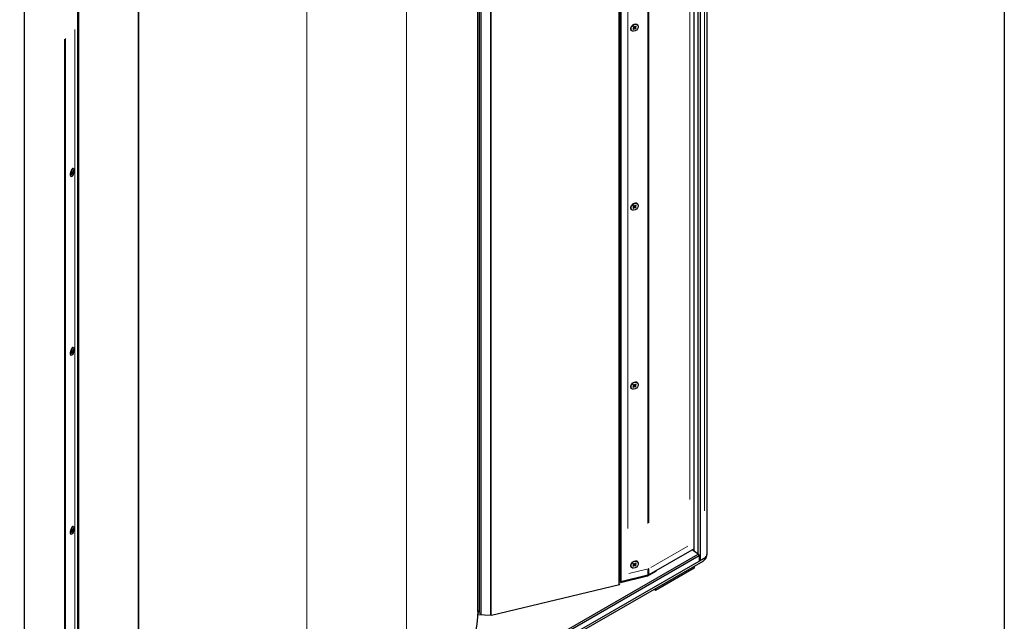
# Model space of a CAD drawing. Header units: millimetres. Extents: x -2236 to 4365, y 90 to 3088.
# Tile 33 of 39: x 3787 to 4365, y 582 to 935. Entities that reach past the tile are written whole.
import ezdxf

# ---------------------------------------------------------------- set-up
doc = ezdxf.new("R2010")
doc.units = ezdxf.units.MM
doc.header["$LTSCALE"] = 15
doc.layers.add('Border (ISO)', color=7, linetype='Continuous', lineweight=25)
doc.layers.add('Visibile (ISO)', color=7, linetype='Continuous', lineweight=25)
doc.layers.add('Visibile sottile (ISO)', color=9, linetype='Continuous', lineweight=18, true_color=0x808080)

# ---------------------------------------------------------------- blocks, each defined once
blk = doc.blocks.new('Bordi Bordo di default')
at = {"layer": 'Border (ISO)', "flags": 128}
blk.add_lwpolyline([(6, 6), (6, 204), (291, 204), (291, 6), (6, 6)], dxfattribs=at)

msp = doc.modelspace()

# ---------------------------------------------------------------- linework, layer by layer
at = {"layer": 'Visibile (ISO)'}
for p, q in [((4190.451, 1173.895), (4190.451, 621.132)), ((4186.481, 1170.721), (4186.481, 617.679)), ((4183.034, 623.041), (4183.034, 1165.598)), ((4185.42, 621.426), (4185.42, 1166.973)), ((4138.891, 603.46), (4138.891, 1140.178)), ((4139.435, 605.855), (4139.435, 1140.491)), ((4139.91, 1140.765), (4139.91, 605.267)), ((4055.962, 587.832), (4055.962, 1092.422)), ((4057.087, 587.832), (4057.087, 1093.07)), ((4057.837, 1093.502), (4057.837, 585.679)), ((4063.709, 1096.884), (4063.709, 585.382)), ((4063.709, 585.382), (4063.709, 1096.884)), ((3856.881, 465.904), (3856.881, 977.779)), ((3857.068, 472.649), (3857.068, 977.887)), ((3821.348, 421.819), (3821.348, 957.317)), ((3821.823, 421.035), (3821.823, 957.591)), ((3789.794, 942.285), (3789.794, 389.242)), ((4146.232, 931.347), (4146.182, 931.273)), ((4147.133, 930.845), (4147.657, 930.508)), ((4147.476, 931.208), (4147.931, 930.797)), ((4147.675, 930.491), (4147.522, 930.69)), ((4147.532, 932.399), (4147.614, 932.433)), ((4148.637, 931.448), (4148.107, 930.834)), ((4148.319, 930.502), (4148.155, 930.694)), ((4148.858, 930.151), (4148.335, 930.488)), ((4148.937, 931.219), (4148.347, 930.651)), ((4149.89, 932.032), (4149.845, 932.088)), ((4146.101, 928.964), (4146.056, 929.02)), ((4147.054, 929.777), (4147.645, 930.345)), ((4147.354, 929.548), (4147.884, 930.162)), ((4148.515, 929.788), (4148.06, 930.199)), ((3817.552, 844.522), (3817.828, 845.272)), ((3817.589, 845.614), (3817.833, 845.438)), ((3817.971, 845.804), (3817.676, 845.878)), ((3817.692, 844.385), (3817.939, 845.162)), ((3817.749, 846.082), (3817.961, 845.811)), ((3818.012, 845.26), (3817.839, 845.31)), ((3817.969, 847.717), (3818.244, 847.865)), ((3818.233, 844.982), (3818.022, 845.253)), ((3818.291, 846.68), (3818.043, 845.902)), ((3818.394, 845.45), (3818.149, 845.627)), ((3818.43, 846.543), (3818.155, 845.793)), ((3818.623, 847.886), (3818.527, 847.912)), ((3816.878, 843.653), (3817.042, 843.387)), ((3817.359, 843.178), (3817.262, 843.204)), ((4147.532, 827.328), (4147.614, 827.362)), ((4148.637, 826.377), (4148.107, 825.763)), ((4149.89, 826.961), (4149.845, 827.016)), ((4146.101, 823.893), (4146.056, 823.949)), ((4146.232, 826.276), (4146.182, 826.202)), ((4147.054, 824.705), (4147.645, 825.274)), ((4147.133, 825.774), (4147.657, 825.436)), ((4147.354, 824.476), (4147.884, 825.091)), ((4147.476, 826.136), (4147.931, 825.726)), ((4147.675, 825.42), (4147.522, 825.619)), ((4148.515, 824.717), (4148.06, 825.128)), ((4148.319, 825.431), (4148.155, 825.623)), ((4148.858, 825.08), (4148.335, 825.417)), ((4148.937, 826.148), (4148.347, 825.58)), ((3817.552, 739.45), (3817.828, 740.201)), ((3817.589, 740.543), (3817.833, 740.367)), ((3817.971, 740.733), (3817.676, 740.807)), ((3817.692, 739.313), (3817.939, 740.091)), ((3817.749, 741.011), (3817.961, 740.74)), ((3818.012, 740.189), (3817.839, 740.239)), ((3817.969, 742.646), (3818.244, 742.794)), ((3818.233, 739.911), (3818.022, 740.182)), ((3818.291, 741.609), (3818.043, 740.831)), ((3818.394, 740.379), (3818.149, 740.556)), ((3818.43, 741.472), (3818.155, 740.722)), ((3818.623, 742.815), (3818.527, 742.841)), ((3816.878, 738.581), (3817.042, 738.316)), ((3817.359, 738.107), (3817.262, 738.133)), ((4146.101, 718.822), (4146.056, 718.877)), ((4146.232, 721.205), (4146.182, 721.131)), ((4147.054, 719.634), (4147.645, 720.203)), ((4147.133, 720.703), (4147.657, 720.365)), ((4147.354, 719.405), (4147.884, 720.02)), ((4147.476, 721.065), (4147.931, 720.655)), ((4147.675, 720.348), (4147.522, 720.548)), ((4147.532, 722.257), (4147.614, 722.291)), ((4148.515, 719.646), (4148.06, 720.057)), ((4148.637, 721.306), (4148.107, 720.691)), ((4148.319, 720.36), (4148.155, 720.552)), ((4148.858, 720.008), (4148.335, 720.346)), ((4148.937, 721.077), (4148.347, 720.508)), ((4149.89, 721.89), (4149.845, 721.945)), ((3817.971, 635.662), (3817.676, 635.736)), ((3817.749, 635.94), (3817.961, 635.669)), ((3817.969, 637.575), (3818.244, 637.722)), ((3818.291, 636.538), (3818.043, 635.76)), ((3818.43, 636.401), (3818.155, 635.651)), ((3818.623, 637.744), (3818.527, 637.77)), ((3816.878, 633.51), (3817.042, 633.244)), ((3817.359, 633.036), (3817.262, 633.062)), ((3817.552, 634.379), (3817.828, 635.129)), ((3817.589, 635.472), (3817.833, 635.295)), ((3817.692, 634.242), (3817.939, 635.02)), ((3818.012, 635.118), (3817.839, 635.167)), ((3818.233, 634.84), (3818.022, 635.111)), ((3818.394, 635.308), (3818.149, 635.484)), ((4183.034, 624.685), (4156.404, 609.35)), ((3789.796, 393.598), (4185.422, 621.424)), ((4185.951, 620.453), (3790.324, 392.627)), ((4185.422, 621.424), (4181.722, 623.929)), ((4185.422, 621.424), (4185.951, 620.453)), ((4185.951, 620.453), (4185.951, 617.373)), ((4185.951, 617.373), (4189.133, 619.206)), ((4189.133, 619.206), (4186.481, 617.679)), ((3786.218, 385.961), (4188.208, 617.452)), ((3790.324, 389.547), (4185.951, 617.373)), ((4146.101, 613.751), (4146.056, 613.806)), ((4146.232, 616.133), (4146.182, 616.06)), ((4147.054, 614.563), (4147.645, 615.132)), ((4147.133, 615.632), (4147.657, 615.294)), ((4147.354, 614.334), (4147.884, 614.949)), ((4147.476, 615.994), (4147.931, 615.584)), ((4147.675, 615.277), (4147.522, 615.477)), ((4147.532, 617.186), (4147.614, 617.22)), ((4148.515, 614.575), (4148.06, 614.985)), ((4148.637, 616.235), (4148.107, 615.62)), ((4148.319, 615.289), (4148.155, 615.48)), ((4148.858, 614.937), (4148.335, 615.275)), ((4148.937, 616.006), (4148.347, 615.437)), ((4149.89, 616.818), (4149.845, 616.874)), ((4183.034, 613.32), (4160.23, 600.188)), ((4183.034, 614.472), (4183.034, 613.32)), ((4186.481, 617.679), (4185.951, 617.706)), ((4155.527, 608.515), (4138.891, 604.497)), ((4155.764, 609.097), (4139.91, 605.267)), ((4155.25, 608.448), (4155.25, 608.972)), ((4160.772, 611.535), (4155.527, 608.515)), ((4155.722, 608.627), (4155.722, 609.086)), ((4157.561, 610.016), (4157.824, 609.838)), ((4158.191, 610.049), (4157.982, 610.258)), ((4160.509, 611.714), (4160.772, 611.535)), ((4139.168, 603.527), (4063.987, 585.368)), ((4138.891, 603.913), (4139.168, 603.527)), ((4139.91, 605.267), (4139.435, 605.855)), ((4160.23, 600.188), (4160.23, 601.34)), ((4159.497, 600.918), (4160.23, 600.188)), ((4063.987, 585.368), (4055.897, 585.777)), ((4055.941, 586.954), (4057.837, 586.858))]:
    msp.add_line(p, q, dxfattribs=at)
msp.add_arc((4185.963, 621.352), 4.5, 299.935992, 355.476317, dxfattribs=at)
for centre, major_axis, ratio, start_param, end_param in [((4147.95, 930.554), (-1.894, -1.534), 0.7409493, 3.1415927, 6.2831853), ((4147.573, 930.41), (0.101, 0.082), 0.7409493, 4.828169, 6.5220242), ((4148.024, 930.887), (-0.101, -0.082), 0.7409493, 0.11578, 1.8096352), ((4148.419, 930.586), (-0.101, -0.082), 0.7409493, 4.828169, 6.5220242), ((4147.967, 930.109), (0.101, 0.082), 0.7409493, 0.11578, 1.8096352), ((3817.895, 845.558), (-0.632, -2.354), 0.3455103, 3.1415927, 6.2831853), ((3817.794, 845.315), (0.034, 0.126), 0.3455103, 4.4584632, 6.1523184), ((3817.978, 845.134), (0.034, 0.126), 0.3455103, 6.0292596, 7.7231148), ((3818.005, 845.93), (-0.034, -0.126), 0.3455103, 6.0292596, 7.7231148), ((3818.188, 845.75), (-0.034, -0.126), 0.3455103, 4.4584632, 6.1523184), ((4147.95, 825.483), (-1.894, -1.534), 0.7409493, 3.1415927, 6.2831853), ((4147.573, 825.339), (0.101, 0.082), 0.7409493, 4.828169, 6.5220242), ((4147.967, 825.038), (0.101, 0.082), 0.7409493, 0.11578, 1.8096352), ((4148.024, 825.816), (-0.101, -0.082), 0.7409493, 0.11578, 1.8096352), ((4148.419, 825.515), (-0.101, -0.082), 0.7409493, 4.828169, 6.5220242), ((3817.895, 740.487), (-0.632, -2.354), 0.3455103, 3.1415927, 6.2831853), ((3817.794, 740.243), (0.034, 0.126), 0.3455103, 4.4584632, 6.1523184), ((3817.978, 740.063), (0.034, 0.126), 0.3455103, 6.0292596, 7.7231148), ((3818.005, 740.859), (-0.034, -0.126), 0.3455103, 6.0292596, 7.7231148), ((3818.188, 740.679), (-0.034, -0.126), 0.3455103, 4.4584632, 6.1523184), ((4147.95, 720.411), (-1.894, -1.534), 0.7409493, 3.1415927, 6.2831853), ((4147.573, 720.268), (0.101, 0.082), 0.7409493, 4.828169, 6.5220242), ((4147.967, 719.966), (0.101, 0.082), 0.7409493, 0.11578, 1.8096352), ((4148.024, 720.745), (-0.101, -0.082), 0.7409493, 0.11578, 1.8096352), ((4148.419, 720.443), (-0.101, -0.082), 0.7409493, 4.828169, 6.5220242), ((3817.895, 635.416), (-0.632, -2.354), 0.3455103, 3.1415927, 6.2831853), ((3818.005, 635.788), (-0.034, -0.126), 0.3455103, 6.0292596, 7.7231148), ((3818.188, 635.608), (-0.034, -0.126), 0.3455103, 4.4584632, 6.1523184), ((3817.794, 635.172), (0.034, 0.126), 0.3455103, 4.4584632, 6.1523184), ((3817.978, 634.992), (0.034, 0.126), 0.3455103, 6.0292596, 7.7231148), ((4185.963, 621.352), (4.486, -0.355), 0.6240545, 5.5452145, 6.3723065), ((4185.951, 621.36), (-4.494, 0.373), 0.623819, 2.4079372, 3.1933354), ((4147.95, 615.34), (-1.894, -1.534), 0.7409493, 3.1415927, 6.2831853), ((4147.573, 615.197), (0.101, 0.082), 0.7409493, 4.828169, 6.5220242), ((4147.967, 614.895), (0.101, 0.082), 0.7409493, 0.11578, 1.8096352), ((4148.024, 615.674), (-0.101, -0.082), 0.7409493, 0.11578, 1.8096352), ((4148.419, 615.372), (-0.101, -0.082), 0.7409493, 4.828169, 6.5220242), ((4056.524, 587.832), (0.563, 0), 0.5758617, 3.1415927, 6.2831853)]:
    msp.add_ellipse(centre, major_axis=major_axis, ratio=ratio, start_param=start_param, end_param=end_param, dxfattribs=at)
for centre, major_axis, ratio in [((4147.996, 930.498), (1.894, 1.534), 0.7409493), ((3817.991, 845.532), (0.632, 2.354), 0.3455103), ((4147.996, 825.427), (1.894, 1.534), 0.7409493), ((3817.991, 740.461), (0.632, 2.354), 0.3455103), ((4147.996, 720.356), (1.894, 1.534), 0.7409493), ((3817.991, 635.39), (0.632, 2.354), 0.3455103), ((4147.996, 615.284), (1.894, 1.534), 0.7409493)]:
    msp.add_ellipse(centre, major_axis=major_axis, ratio=ratio, dxfattribs=at)
for points, knots in [([(4147.167, 930.833), (4147.167, 930.832), (4147.167, 930.832), (4147.164, 930.831), (4147.16, 930.831), (4147.149, 930.836), (4147.141, 930.84), (4147.133, 930.845)], [0.04796298, 0.04796298, 0.04796298, 0.04796298, 0.049083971, 0.049083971, 0.054015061, 0.054015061, 0.058979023, 0.058979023, 0.058979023, 0.058979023]), ([(4147.167, 930.833), (4147.185, 930.859), (4147.204, 930.885), (4147.243, 930.936), (4147.264, 930.961), (4147.307, 931.01), (4147.33, 931.034), (4147.376, 931.081), (4147.401, 931.103), (4147.45, 931.146), (4147.475, 931.166), (4147.501, 931.185)], [6.05978993, 6.05978993, 6.05978993, 6.05978993, 6.14908078, 6.14908078, 6.23837164, 6.23837164, 6.3276625, 6.3276625, 6.41695335, 6.41695335, 6.50365877, 6.50365877, 6.50365877, 6.50365877]), ([(4148.937, 931.219), (4148.928, 931.211), (4148.916, 931.202), (4148.896, 931.191), (4148.883, 931.187), (4148.865, 931.185), (4148.856, 931.185), (4148.849, 931.186)], [0.019671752, 0.019671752, 0.019671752, 0.019671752, 0.024635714, 0.024635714, 0.029566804, 0.029566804, 0.033541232, 0.033541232, 0.033541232, 0.033541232]), ([(4147.388, 929.643), (4147.389, 929.635), (4147.388, 929.625), (4147.385, 929.605), (4147.381, 929.591), (4147.37, 929.569), (4147.362, 929.557), (4147.354, 929.548)], [0.045109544, 0.045109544, 0.045109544, 0.045109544, 0.049083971, 0.049083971, 0.054015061, 0.054015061, 0.058979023, 0.058979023, 0.058979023, 0.058979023]), ([(4148.515, 929.788), (4148.508, 929.795), (4148.499, 929.803), (4148.482, 929.82), (4148.472, 929.83), (4148.457, 929.847), (4148.449, 929.855), (4148.443, 929.862)], [0.019671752, 0.019671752, 0.019671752, 0.019671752, 0.024635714, 0.024635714, 0.029566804, 0.029566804, 0.033541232, 0.033541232, 0.033541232, 0.033541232]), ([(3817.595, 844.522), (3817.592, 844.524), (3817.589, 844.527), (3817.584, 844.533), (3817.581, 844.537), (3817.575, 844.545), (3817.572, 844.549), (3817.568, 844.556), (3817.567, 844.558), (3817.566, 844.559)], [4.70460991, 4.70460991, 4.70460991, 4.70460991, 4.7506064, 4.7506064, 4.79660288, 4.79660288, 4.84259937, 4.84259937, 4.85801829, 4.85801829, 4.85801829, 4.85801829]), ([(3817.594, 845.611), (3817.603, 845.642), (3817.611, 845.674), (3817.63, 845.737), (3817.64, 845.769), (3817.66, 845.832), (3817.671, 845.864), (3817.693, 845.925), (3817.704, 845.955), (3817.728, 846.014), (3817.74, 846.043), (3817.752, 846.072)], [6.06706518, 6.06706518, 6.06706518, 6.06706518, 6.1524998, 6.1524998, 6.23974062, 6.23974062, 6.32698144, 6.32698144, 6.41422226, 6.41422226, 6.50146307, 6.50146307, 6.50146307, 6.50146307]), ([(3817.669, 844.483), (3817.676, 844.476), (3817.683, 844.467), (3817.692, 844.449), (3817.696, 844.435), (3817.698, 844.411), (3817.696, 844.396), (3817.692, 844.385)], [0.045109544, 0.045109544, 0.045109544, 0.045109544, 0.049083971, 0.049083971, 0.054015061, 0.054015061, 0.058979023, 0.058979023, 0.058979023, 0.058979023]), ([(3818.317, 845.482), (3818.327, 845.479), (3818.337, 845.475), (3818.356, 845.468), (3818.367, 845.464), (3818.383, 845.457), (3818.39, 845.453), (3818.394, 845.45)], [0.045109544, 0.045109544, 0.045109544, 0.045109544, 0.049083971, 0.049083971, 0.054015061, 0.054015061, 0.058979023, 0.058979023, 0.058979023, 0.058979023]), ([(3818.43, 846.543), (3818.426, 846.532), (3818.419, 846.519), (3818.402, 846.5), (3818.391, 846.491), (3818.371, 846.481), (3818.36, 846.477), (3818.35, 846.475)], [0.019671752, 0.019671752, 0.019671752, 0.019671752, 0.024635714, 0.024635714, 0.029566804, 0.029566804, 0.033541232, 0.033541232, 0.033541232, 0.033541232]), ([(4147.167, 825.762), (4147.167, 825.761), (4147.167, 825.761), (4147.164, 825.759), (4147.16, 825.76), (4147.149, 825.764), (4147.141, 825.769), (4147.133, 825.774)], [0.04796298, 0.04796298, 0.04796298, 0.04796298, 0.049083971, 0.049083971, 0.054015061, 0.054015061, 0.058979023, 0.058979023, 0.058979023, 0.058979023]), ([(4147.167, 825.762), (4147.185, 825.788), (4147.204, 825.814), (4147.243, 825.865), (4147.264, 825.89), (4147.307, 825.939), (4147.33, 825.963), (4147.376, 826.009), (4147.401, 826.032), (4147.45, 826.075), (4147.475, 826.095), (4147.501, 826.114)], [6.05978993, 6.05978993, 6.05978993, 6.05978993, 6.14908078, 6.14908078, 6.23837164, 6.23837164, 6.3276625, 6.3276625, 6.41695335, 6.41695335, 6.50365877, 6.50365877, 6.50365877, 6.50365877]), ([(4147.388, 824.572), (4147.389, 824.564), (4147.388, 824.554), (4147.385, 824.534), (4147.381, 824.52), (4147.37, 824.498), (4147.362, 824.486), (4147.354, 824.476)], [0.045109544, 0.045109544, 0.045109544, 0.045109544, 0.049083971, 0.049083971, 0.054015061, 0.054015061, 0.058979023, 0.058979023, 0.058979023, 0.058979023]), ([(4148.515, 824.717), (4148.508, 824.723), (4148.499, 824.732), (4148.482, 824.749), (4148.472, 824.759), (4148.457, 824.775), (4148.449, 824.784), (4148.443, 824.791)], [0.019671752, 0.019671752, 0.019671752, 0.019671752, 0.024635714, 0.024635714, 0.029566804, 0.029566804, 0.033541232, 0.033541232, 0.033541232, 0.033541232]), ([(4148.937, 826.148), (4148.928, 826.14), (4148.916, 826.131), (4148.896, 826.12), (4148.883, 826.116), (4148.865, 826.113), (4148.856, 826.114), (4148.849, 826.115)], [0.019671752, 0.019671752, 0.019671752, 0.019671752, 0.024635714, 0.024635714, 0.029566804, 0.029566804, 0.033541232, 0.033541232, 0.033541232, 0.033541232]), ([(3817.594, 740.539), (3817.603, 740.571), (3817.611, 740.603), (3817.63, 740.666), (3817.64, 740.698), (3817.66, 740.761), (3817.671, 740.792), (3817.693, 740.854), (3817.704, 740.884), (3817.728, 740.943), (3817.74, 740.972), (3817.752, 741)], [6.06706518, 6.06706518, 6.06706518, 6.06706518, 6.1524998, 6.1524998, 6.23974062, 6.23974062, 6.32698144, 6.32698144, 6.41422226, 6.41422226, 6.50146307, 6.50146307, 6.50146307, 6.50146307]), ([(3818.317, 740.411), (3818.327, 740.408), (3818.337, 740.404), (3818.356, 740.397), (3818.367, 740.392), (3818.383, 740.385), (3818.39, 740.382), (3818.394, 740.379)], [0.045109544, 0.045109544, 0.045109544, 0.045109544, 0.049083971, 0.049083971, 0.054015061, 0.054015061, 0.058979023, 0.058979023, 0.058979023, 0.058979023]), ([(3818.43, 741.472), (3818.426, 741.46), (3818.419, 741.448), (3818.402, 741.429), (3818.391, 741.42), (3818.371, 741.41), (3818.36, 741.406), (3818.35, 741.404)], [0.019671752, 0.019671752, 0.019671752, 0.019671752, 0.024635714, 0.024635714, 0.029566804, 0.029566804, 0.033541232, 0.033541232, 0.033541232, 0.033541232]), ([(3817.595, 739.45), (3817.592, 739.453), (3817.589, 739.456), (3817.584, 739.462), (3817.581, 739.466), (3817.575, 739.474), (3817.572, 739.478), (3817.568, 739.485), (3817.567, 739.487), (3817.566, 739.488)], [4.70460991, 4.70460991, 4.70460991, 4.70460991, 4.7506064, 4.7506064, 4.79660288, 4.79660288, 4.84259937, 4.84259937, 4.85801829, 4.85801829, 4.85801829, 4.85801829]), ([(3817.669, 739.412), (3817.676, 739.405), (3817.683, 739.396), (3817.692, 739.377), (3817.696, 739.364), (3817.698, 739.34), (3817.696, 739.325), (3817.692, 739.313)], [0.045109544, 0.045109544, 0.045109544, 0.045109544, 0.049083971, 0.049083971, 0.054015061, 0.054015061, 0.058979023, 0.058979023, 0.058979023, 0.058979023]), ([(4147.167, 720.69), (4147.167, 720.69), (4147.167, 720.69), (4147.164, 720.688), (4147.16, 720.689), (4147.149, 720.693), (4147.141, 720.698), (4147.133, 720.703)], [0.04796298, 0.04796298, 0.04796298, 0.04796298, 0.049083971, 0.049083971, 0.054015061, 0.054015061, 0.058979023, 0.058979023, 0.058979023, 0.058979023]), ([(4147.167, 720.69), (4147.185, 720.717), (4147.204, 720.743), (4147.243, 720.794), (4147.264, 720.819), (4147.307, 720.868), (4147.33, 720.892), (4147.376, 720.938), (4147.401, 720.961), (4147.45, 721.003), (4147.475, 721.024), (4147.501, 721.043)], [6.05978993, 6.05978993, 6.05978993, 6.05978993, 6.14908078, 6.14908078, 6.23837164, 6.23837164, 6.3276625, 6.3276625, 6.41695335, 6.41695335, 6.50365877, 6.50365877, 6.50365877, 6.50365877]), ([(4147.388, 719.501), (4147.389, 719.493), (4147.388, 719.483), (4147.385, 719.463), (4147.381, 719.449), (4147.37, 719.427), (4147.362, 719.414), (4147.354, 719.405)], [0.045109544, 0.045109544, 0.045109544, 0.045109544, 0.049083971, 0.049083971, 0.054015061, 0.054015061, 0.058979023, 0.058979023, 0.058979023, 0.058979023]), ([(4148.515, 719.646), (4148.508, 719.652), (4148.499, 719.661), (4148.482, 719.677), (4148.472, 719.688), (4148.457, 719.704), (4148.449, 719.713), (4148.443, 719.72)], [0.019671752, 0.019671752, 0.019671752, 0.019671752, 0.024635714, 0.024635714, 0.029566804, 0.029566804, 0.033541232, 0.033541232, 0.033541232, 0.033541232]), ([(4148.937, 721.077), (4148.928, 721.068), (4148.916, 721.06), (4148.896, 721.049), (4148.883, 721.045), (4148.865, 721.042), (4148.856, 721.042), (4148.849, 721.044)], [0.019671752, 0.019671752, 0.019671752, 0.019671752, 0.024635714, 0.024635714, 0.029566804, 0.029566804, 0.033541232, 0.033541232, 0.033541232, 0.033541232]), ([(3817.594, 635.468), (3817.603, 635.5), (3817.611, 635.532), (3817.63, 635.595), (3817.64, 635.627), (3817.66, 635.69), (3817.671, 635.721), (3817.693, 635.783), (3817.704, 635.813), (3817.728, 635.872), (3817.74, 635.901), (3817.752, 635.929)], [6.06706518, 6.06706518, 6.06706518, 6.06706518, 6.1524998, 6.1524998, 6.23974062, 6.23974062, 6.32698144, 6.32698144, 6.41422226, 6.41422226, 6.50146307, 6.50146307, 6.50146307, 6.50146307]), ([(3818.43, 636.401), (3818.426, 636.389), (3818.419, 636.377), (3818.402, 636.358), (3818.391, 636.349), (3818.371, 636.338), (3818.36, 636.334), (3818.35, 636.333)], [0.019671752, 0.019671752, 0.019671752, 0.019671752, 0.024635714, 0.024635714, 0.029566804, 0.029566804, 0.033541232, 0.033541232, 0.033541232, 0.033541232]), ([(3817.595, 634.379), (3817.592, 634.382), (3817.589, 634.384), (3817.584, 634.391), (3817.581, 634.394), (3817.575, 634.403), (3817.572, 634.407), (3817.568, 634.414), (3817.567, 634.415), (3817.566, 634.417)], [4.70460991, 4.70460991, 4.70460991, 4.70460991, 4.7506064, 4.7506064, 4.79660288, 4.79660288, 4.84259937, 4.84259937, 4.85801829, 4.85801829, 4.85801829, 4.85801829]), ([(3817.669, 634.341), (3817.676, 634.334), (3817.683, 634.325), (3817.692, 634.306), (3817.696, 634.293), (3817.698, 634.269), (3817.696, 634.254), (3817.692, 634.242)], [0.045109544, 0.045109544, 0.045109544, 0.045109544, 0.049083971, 0.049083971, 0.054015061, 0.054015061, 0.058979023, 0.058979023, 0.058979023, 0.058979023]), ([(3818.317, 635.34), (3818.327, 635.336), (3818.337, 635.333), (3818.356, 635.326), (3818.367, 635.321), (3818.383, 635.314), (3818.39, 635.31), (3818.394, 635.308)], [0.045109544, 0.045109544, 0.045109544, 0.045109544, 0.049083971, 0.049083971, 0.054015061, 0.054015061, 0.058979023, 0.058979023, 0.058979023, 0.058979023]), ([(4147.167, 615.619), (4147.167, 615.619), (4147.167, 615.618), (4147.164, 615.617), (4147.16, 615.618), (4147.149, 615.622), (4147.141, 615.627), (4147.133, 615.632)], [0.04796298, 0.04796298, 0.04796298, 0.04796298, 0.049083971, 0.049083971, 0.054015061, 0.054015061, 0.058979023, 0.058979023, 0.058979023, 0.058979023]), ([(4147.167, 615.619), (4147.185, 615.646), (4147.204, 615.672), (4147.243, 615.723), (4147.264, 615.748), (4147.307, 615.797), (4147.33, 615.821), (4147.376, 615.867), (4147.401, 615.89), (4147.45, 615.932), (4147.475, 615.953), (4147.501, 615.972)], [6.05978993, 6.05978993, 6.05978993, 6.05978993, 6.14908078, 6.14908078, 6.23837164, 6.23837164, 6.3276625, 6.3276625, 6.41695335, 6.41695335, 6.50365877, 6.50365877, 6.50365877, 6.50365877]), ([(4147.388, 614.43), (4147.389, 614.422), (4147.388, 614.412), (4147.385, 614.391), (4147.381, 614.378), (4147.37, 614.356), (4147.362, 614.343), (4147.354, 614.334)], [0.045109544, 0.045109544, 0.045109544, 0.045109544, 0.049083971, 0.049083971, 0.054015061, 0.054015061, 0.058979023, 0.058979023, 0.058979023, 0.058979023]), ([(4148.515, 614.575), (4148.508, 614.581), (4148.499, 614.59), (4148.482, 614.606), (4148.472, 614.617), (4148.457, 614.633), (4148.449, 614.642), (4148.443, 614.649)], [0.019671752, 0.019671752, 0.019671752, 0.019671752, 0.024635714, 0.024635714, 0.029566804, 0.029566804, 0.033541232, 0.033541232, 0.033541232, 0.033541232]), ([(4148.937, 616.006), (4148.928, 615.997), (4148.916, 615.989), (4148.896, 615.978), (4148.883, 615.974), (4148.865, 615.971), (4148.856, 615.971), (4148.849, 615.973)], [0.019671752, 0.019671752, 0.019671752, 0.019671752, 0.024635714, 0.024635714, 0.029566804, 0.029566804, 0.033541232, 0.033541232, 0.033541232, 0.033541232]), ([(4055.96, 588.079), (4055.906, 580.074), (4054.129, 572.213), (4050.697, 564.701), (4047.598, 557.918), (4043.123, 551.405), (4037.45, 545.419), (4031.133, 538.755), (4023.327, 532.716), (4014.224, 527.474)], [0.0811774, 0.0811774, 0.0811774, 0.0811774, 5.1859074, 5.1859074, 5.1859074, 9.7946341, 9.7946341, 9.7946341, 14.9259343, 14.9259343, 14.9259343, 14.9259343])]:
    msp.add_open_spline(points, degree=3, knots=knots, dxfattribs=at)
for points, weights in [([(4148.595, 931.245), (4148.712, 931.218), (4148.849, 931.186)], [1.01272392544, 1.01090375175, 1.00269803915]), ([(4147.388, 929.643), (4147.369, 929.8), (4147.353, 929.933)], [1.00269803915, 1.01090375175, 1.01272392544]), ([(4148.223, 930.114), (4148.324, 929.998), (4148.443, 929.862)], [1.01272392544, 1.01090375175, 1.00269803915]), ([(3817.669, 844.483), (3817.619, 844.53), (3817.572, 844.575)], [1.00269803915, 1.00580228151, 1.00799267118]), ([(3818.317, 845.482), (3818.133, 845.54), (3817.977, 845.589)], [1.00269803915, 1.01090375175, 1.01272392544]), ([(3818.217, 846.449), (3818.282, 846.462), (3818.35, 846.475)], [1.00784260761, 1.00569669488, 1.00269803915]), ([(4147.388, 824.572), (4147.369, 824.729), (4147.353, 824.862)], [1.00269803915, 1.01090375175, 1.01272392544]), ([(4148.223, 825.043), (4148.324, 824.927), (4148.443, 824.791)], [1.01272392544, 1.01090375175, 1.00269803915]), ([(4148.595, 826.174), (4148.712, 826.147), (4148.849, 826.115)], [1.01272392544, 1.01090375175, 1.00269803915]), ([(3818.317, 740.411), (3818.133, 740.469), (3817.977, 740.518)], [1.00269803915, 1.01090375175, 1.01272392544]), ([(3818.217, 741.378), (3818.282, 741.39), (3818.35, 741.404)], [1.00784260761, 1.00569669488, 1.00269803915]), ([(3817.669, 739.412), (3817.619, 739.459), (3817.572, 739.504)], [1.00269803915, 1.00580228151, 1.00799267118]), ([(4147.388, 719.501), (4147.369, 719.658), (4147.353, 719.791)], [1.00269803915, 1.01090375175, 1.01272392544]), ([(4148.223, 719.971), (4148.324, 719.856), (4148.443, 719.72)], [1.01272392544, 1.01090375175, 1.00269803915]), ([(4148.595, 721.103), (4148.712, 721.076), (4148.849, 721.044)], [1.01272392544, 1.01090375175, 1.00269803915]), ([(3818.217, 636.307), (3818.282, 636.319), (3818.35, 636.333)], [1.00784260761, 1.00569669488, 1.00269803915]), ([(3817.669, 634.341), (3817.619, 634.388), (3817.572, 634.433)], [1.00269803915, 1.00580228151, 1.00799267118]), ([(3818.317, 635.34), (3818.133, 635.397), (3817.977, 635.447)], [1.00269803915, 1.01090375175, 1.01272392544]), ([(4147.388, 614.43), (4147.369, 614.586), (4147.353, 614.72)], [1.00269803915, 1.01090375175, 1.01272392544]), ([(4148.223, 614.9), (4148.324, 614.785), (4148.443, 614.649)], [1.01272392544, 1.01090375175, 1.00269803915]), ([(4148.595, 616.031), (4148.712, 616.005), (4148.849, 615.973)], [1.01272392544, 1.01090375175, 1.00269803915])]:
    msp.add_rational_spline(points, weights, degree=2, dxfattribs=at)
for points in [[(3817.749, 846.082), (3817.752, 846.078), (3817.753, 846.074), (3817.752, 846.072)], [(3817.749, 741.011), (3817.752, 741.007), (3817.753, 741.003), (3817.752, 741)], [(3817.749, 635.94), (3817.752, 635.936), (3817.753, 635.932), (3817.752, 635.929)], [(4156.404, 609.35), (4156.219, 609.243), (4156.001, 609.157), (4155.764, 609.097)], [(4055.962, 588.461), (4055.962, 588.334), (4055.961, 588.206), (4055.96, 588.079)]]:
    msp.add_open_spline(points, degree=3, dxfattribs=at)
at = {"layer": 'Visibile sottile (ISO)'}
for p, q in [((4189.133, 646.858), (4189.133, 1144.596)), ((4180.382, 1135.117), (4180.382, 653.588)), ((4155.764, 1121.045), (4155.764, 639.528)), ((4156.404, 1121.309), (4156.404, 639.78)), ((4143.989, 636.592), (4143.989, 1116.455)), ((4055.96, 613.296), (4055.96, 1067.204)), ((4014.224, 1039.249), (4014.224, 554.41)), ((3955.687, 1005.54), (3955.687, 520.7)), ((4147.649, 930.518), (4147.51, 930.698)), ((4148.053, 930.209), (4147.914, 930.389)), ((4148.338, 930.661), (4148.193, 930.84)), ((3819.446, 929.563), (3819.446, 449.7)), ((4147.876, 930.172), (4147.729, 930.351)), ((3813.507, 442.319), (3813.507, 923.848)), ((3813.955, 442.693), (3813.955, 924.21)), ((3817.947, 845.815), (3817.692, 845.879)), ((3817.932, 845.164), (3817.808, 845.198)), ((3818.132, 845.631), (3817.825, 845.708)), ((3818.148, 845.795), (3818.018, 845.83)), ((4147.649, 825.446), (4147.51, 825.627)), ((4147.876, 825.101), (4147.729, 825.28)), ((4148.053, 825.138), (4147.914, 825.318)), ((4148.338, 825.589), (4148.193, 825.769)), ((3817.947, 740.744), (3817.692, 740.807)), ((3817.932, 740.093), (3817.808, 740.127)), ((3818.132, 740.56), (3817.825, 740.636)), ((3818.148, 740.724), (3818.018, 740.759)), ((4147.649, 720.375), (4147.51, 720.556)), ((4147.876, 720.03), (4147.729, 720.208)), ((4148.053, 720.067), (4147.914, 720.247)), ((4148.338, 720.518), (4148.193, 720.697)), ((3817.947, 635.673), (3817.692, 635.736)), ((3818.148, 635.652), (3818.018, 635.688)), ((3817.932, 635.022), (3817.808, 635.055)), ((3818.132, 635.489), (3817.825, 635.565)), ((4179.183, 626.146), (4157.603, 613.719)), ((4155.175, 612.635), (4144.577, 610.075)), ((4147.649, 615.304), (4147.51, 615.485)), ((4147.876, 614.959), (4147.729, 615.137)), ((4148.053, 614.995), (4147.914, 615.176)), ((4148.338, 615.447), (4148.193, 615.626)), ((4155.764, 612.593), (4155.764, 609.281)), ((4156.404, 612.845), (4156.404, 609.534))]:
    msp.add_line(p, q, dxfattribs=at)
for centre, major_axis, ratio, start_param, end_param in [((4147.996, 930.498), (-0.922, -0.747), 0.7409493, 4.6975748, 5.081822), ((4147.972, 930.527), (0.853, 0.691), 0.7409493, 6.2558546, 6.6215815), ((4147.996, 930.498), (0.922, 0.747), 0.7409493, 6.2683711, 6.6526183), ((4147.996, 930.498), (-0.922, -0.747), 0.7409493, 6.2683711, 6.6526183), ((4147.972, 930.527), (-0.853, -0.691), 0.7409493, 0.0171623, 0.381999), ((4147.972, 930.527), (-0.853, -0.691), 0.7409493, 1.5451452, 1.9411035), ((4147.996, 930.498), (0.922, 0.747), 0.7409493, 4.6975748, 5.081822), ((3817.991, 845.532), (-0.308, -1.146), 0.3455103, 5.8986654, 6.2829126), ((3817.991, 845.532), (-0.308, -1.146), 0.3455103, 4.3278691, 4.7121163), ((3817.942, 845.546), (-0.285, -1.06), 0.3455103, 6.109427, 6.3048883), ((3817.942, 845.546), (-0.285, -1.06), 0.3455103, 1.2078279, 1.5825409), ((3817.991, 845.532), (0.308, 1.146), 0.3455103, 4.3278691, 4.7121163), ((3817.942, 845.546), (0.285, 1.06), 0.3455103, 5.881609, 6.1656177), ((3817.991, 845.532), (0.308, 1.146), 0.3455103, 5.8986654, 6.2829126), ((4147.996, 825.427), (0.922, 0.747), 0.7409493, 6.2683711, 6.6526183), ((4147.996, 825.427), (-0.922, -0.747), 0.7409493, 6.2683711, 6.6526183), ((4147.972, 825.455), (-0.853, -0.691), 0.7409493, 0.0171623, 0.381999), ((4147.996, 825.427), (-0.922, -0.747), 0.7409493, 4.6975748, 5.081822), ((4147.972, 825.455), (-0.853, -0.691), 0.7409493, 1.5451452, 1.9411035), ((4147.996, 825.427), (0.922, 0.747), 0.7409493, 4.6975748, 5.081822), ((4147.972, 825.455), (0.853, 0.691), 0.7409493, 6.2558546, 6.6215815), ((3817.991, 740.461), (-0.308, -1.146), 0.3455103, 4.3278691, 4.7121163), ((3817.942, 740.474), (-0.285, -1.06), 0.3455103, 1.2078279, 1.5825409), ((3817.991, 740.461), (0.308, 1.146), 0.3455103, 4.3278691, 4.7121163), ((3817.942, 740.474), (0.285, 1.06), 0.3455103, 5.881609, 6.1656177), ((3817.991, 740.461), (0.308, 1.146), 0.3455103, 5.8986654, 6.2829126), ((3817.991, 740.461), (-0.308, -1.146), 0.3455103, 5.8986654, 6.2829126), ((3817.942, 740.474), (-0.285, -1.06), 0.3455103, 6.109427, 6.3048883), ((4147.996, 720.356), (-0.922, -0.747), 0.7409493, 6.2683711, 6.6526183), ((4147.972, 720.384), (-0.853, -0.691), 0.7409493, 0.0171623, 0.381999), ((4147.996, 720.356), (-0.922, -0.747), 0.7409493, 4.6975748, 5.081822), ((4147.972, 720.384), (-0.853, -0.691), 0.7409493, 1.5451452, 1.9411035), ((4147.996, 720.356), (0.922, 0.747), 0.7409493, 4.6975748, 5.081822), ((4147.972, 720.384), (0.853, 0.691), 0.7409493, 6.2558546, 6.6215815), ((4147.996, 720.356), (0.922, 0.747), 0.7409493, 6.2683711, 6.6526183), ((3817.991, 635.39), (-0.308, -1.146), 0.3455103, 4.3278691, 4.7121163), ((3817.942, 635.403), (0.285, 1.06), 0.3455103, 5.881609, 6.1656177), ((3817.991, 635.39), (0.308, 1.146), 0.3455103, 5.8986654, 6.2829126), ((3817.991, 635.39), (-0.308, -1.146), 0.3455103, 5.8986654, 6.2829126), ((3817.942, 635.403), (-0.285, -1.06), 0.3455103, 6.109427, 6.3048883), ((3817.942, 635.403), (-0.285, -1.06), 0.3455103, 1.2078279, 1.5825409), ((3817.991, 635.39), (0.308, 1.146), 0.3455103, 4.3278691, 4.7121163), ((4185.963, 621.352), (2.246, -3.9), 0.5780931, 0.0350033, 0.6650621), ((4147.996, 615.284), (-0.922, -0.747), 0.7409493, 6.2683711, 6.6526183), ((4147.972, 615.313), (-0.853, -0.691), 0.7409493, 0.0171623, 0.381999), ((4147.996, 615.284), (-0.922, -0.747), 0.7409493, 4.6975748, 5.081822), ((4147.972, 615.313), (-0.853, -0.691), 0.7409493, 1.5451452, 1.9411035), ((4147.996, 615.284), (0.922, 0.747), 0.7409493, 4.6975748, 5.081822), ((4147.972, 615.313), (0.853, 0.691), 0.7409493, 6.2558546, 6.6215815), ((4147.996, 615.284), (0.922, 0.747), 0.7409493, 6.2683711, 6.6526183)]:
    msp.add_ellipse(centre, major_axis=major_axis, ratio=ratio, start_param=start_param, end_param=end_param, dxfattribs=at)
msp.add_open_spline([(4155.897, 612.814), (4155.856, 612.801), (4155.814, 612.79), (4155.771, 612.779)], degree=3, dxfattribs=at)
msp.add_open_spline([(4156.382, 613.016), (4156.377, 613.013), (4156.372, 613.011), (4156.367, 613.008), (4156.354, 613.001), (4156.342, 612.994), (4156.329, 612.987), (4156.322, 612.984), (4156.316, 612.981), (4156.309, 612.977), (4156.296, 612.971), (4156.283, 612.964), (4156.27, 612.958), (4156.263, 612.955), (4156.257, 612.952), (4156.25, 612.948), (4156.237, 612.942), (4156.223, 612.936), (4156.209, 612.93), (4156.203, 612.927), (4156.196, 612.924), (4156.189, 612.921), (4156.175, 612.914), (4156.161, 612.909), (4156.147, 612.903), (4156.14, 612.9), (4156.133, 612.897), (4156.126, 612.894), (4156.112, 612.888), (4156.097, 612.883), (4156.083, 612.877), (4156.076, 612.874), (4156.068, 612.872), (4156.061, 612.869), (4156.039, 612.861), (4156.017, 612.853), (4155.995, 612.845), (4155.974, 612.838), (4155.953, 612.831), (4155.931, 612.824)], degree=3, knots=[0.003017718, 0.003017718, 0.003017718, 0.003017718, 0.005010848, 0.005010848, 0.005010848, 0.010022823, 0.010022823, 0.010022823, 0.012529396, 0.012529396, 0.012529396, 0.017544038, 0.017544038, 0.017544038, 0.020052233, 0.020052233, 0.020052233, 0.025070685, 0.025070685, 0.025070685, 0.027581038, 0.027581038, 0.027581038, 0.032605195, 0.032605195, 0.032605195, 0.035119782, 0.035119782, 0.035119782, 0.040153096, 0.040153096, 0.040153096, 0.04267204, 0.04267204, 0.04267204, 0.050238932, 0.050238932, 0.050238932, 0.057336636, 0.057336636, 0.057336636, 0.057336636], dxfattribs=at)

# ---------------------------------------------------------------- block references
at = {"xscale": 15, "yscale": 15, "zscale": 15}
msp.add_blockref('Bordi Bordo di default', (0, 0), dxfattribs=at)

doc.saveas('drawing.dxf')
